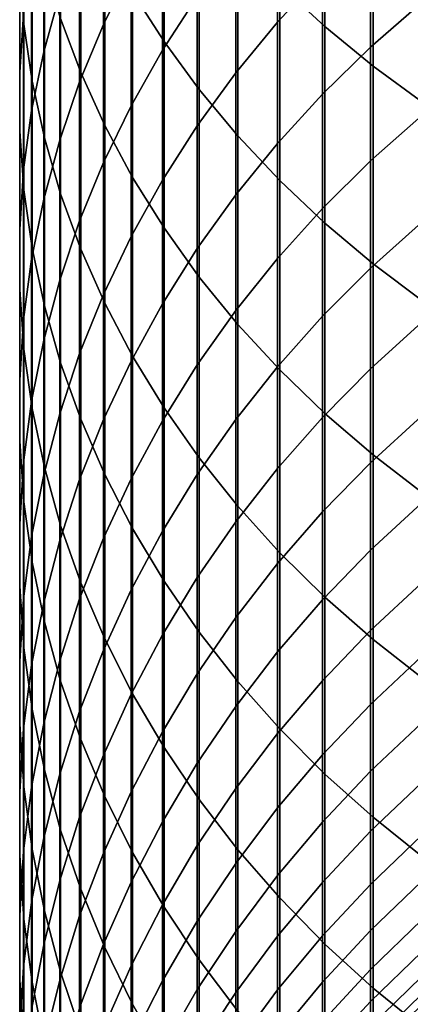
# Model space of a CAD drawing. Header units: metres. Extents: x -28 to 70, y -212 to 27.
# Tile 8 of 220: x -11.95 to -8.19, y -191.16 to -181.7. Entities that reach past the tile are written whole.
import ezdxf

# ---------------------------------------------------------------- set-up
doc = ezdxf.new("R2010")
doc.units = ezdxf.units.M
doc.layers.add('solid_10_261_012_XXX', color=7, linetype='CONTINUOUS')

msp = doc.modelspace()

# ---------------------------------------------------------------- linework, layer by layer
at = {"layer": 'solid_10_261_012_XXX'}
for points in [[(-9.447371, -179.424866, 349.471985), (-9.447371, -181.366592, 347.275574), (-9.013752, -181.766846, 347.619781), (-9.013752, -179.815567, 349.826996)], [(-11.944586, -179.551086, 338.485687), (-11.944586, -181.192673, 336.289917), (-11.904513, -181.744415, 336.690796), (-11.904513, -180.091675, 338.901459)], [(-10.860441, -179.59816, 345.7547), (-10.860441, -181.438293, 343.554962), (-10.557803, -181.913406, 343.941498), (-10.557803, -180.062531, 346.154083)], [(-10.875484, -179.831253, 328.88501), (-10.875484, -181.21051, 326.685211), (-11.14072, -181.748428, 327.012329), (-11.14072, -180.360046, 329.226715)], [(-9.013752, -179.815567, 349.826996), (-9.013752, -181.766846, 347.619781), (-8.550674, -182.147675, 347.947296), (-8.550674, -180.187302, 350.164795)], [(-11.561213, -179.983444, 332.137146), (-11.561213, -181.451462, 329.931976), (-11.715095, -182.010513, 330.293213), (-11.715095, -180.532425, 332.51355)], [(-11.552008, -179.943542, 342.338898), (-11.552008, -181.690231, 340.130981), (-11.358356, -182.209549, 340.530396), (-11.358356, -180.451752, 342.75235)], [(-11.907613, -180.088135, 335.487427), (-11.907613, -181.647629, 333.278137), (-11.945621, -182.21022, 333.663849), (-11.945621, -180.639984, 335.888367)], [(-11.904513, -180.091675, 338.901459), (-11.904513, -181.744415, 336.690796), (-11.825533, -182.293411, 337.089661), (-11.825533, -180.629562, 339.315186)], [(-10.557803, -180.062531, 346.154083), (-10.557803, -181.913406, 343.941498), (-10.22066, -182.374313, 344.316467), (-10.22066, -180.513046, 346.541504)], [(-9.037462, -180.040665, 323.026855), (-9.037462, -181.259827, 320.823517), (-9.469481, -181.726349, 321.073395), (-9.469481, -180.500198, 323.289398)], [(-10.239358, -180.177856, 326.05722), (-10.239358, -181.479736, 323.848999), (-10.574701, -181.996552, 324.144257), (-10.574701, -180.686401, 326.366486)], [(-8.550674, -180.187302, 350.164795), (-8.550674, -182.147675, 347.947296), (-8.059649, -182.507797, 348.257019), (-8.059649, -180.538849, 350.484222)], [(-11.14072, -180.360046, 329.226715), (-11.14072, -181.748428, 327.012329), (-11.369547, -182.298431, 327.346771), (-11.369547, -180.900711, 329.57608)], [(-8.086323, -180.395798, 320.360718), (-8.086323, -181.541992, 318.148682), (-8.575907, -181.968002, 318.362091), (-8.575907, -180.815826, 320.585693)], [(-11.358356, -180.451752, 342.75235), (-11.358356, -182.209549, 340.530396), (-11.127584, -182.719238, 340.922424), (-11.127584, -180.950546, 343.158142)], [(-9.469481, -180.500198, 323.289398), (-9.469481, -181.726349, 321.073395), (-9.870549, -182.213867, 321.334503), (-9.870549, -180.980408, 323.563721)], [(-11.715095, -180.532425, 332.51355), (-11.715095, -182.010513, 330.293213), (-11.830687, -182.57605, 330.65863), (-11.830687, -181.087753, 332.894287)], [(-10.22066, -180.513046, 346.541504), (-10.22066, -182.374313, 344.316467), (-9.850112, -182.819534, 344.67868), (-9.850112, -180.948196, 346.915741)], [(-11.945621, -180.639984, 335.888367), (-11.945621, -182.21022, 333.663849), (-11.944586, -182.773682, 334.050171), (-11.944586, -181.192673, 336.289917)], [(-11.825533, -180.629562, 339.315186), (-11.825533, -182.293411, 337.089661), (-11.707903, -182.83786, 337.485229), (-11.707903, -181.162994, 339.725464)], [(-10.574701, -180.686401, 326.366486), (-10.574701, -181.996552, 324.144257), (-10.875484, -182.529144, 324.448517), (-10.875484, -181.21051, 326.685211)], [(-8.575907, -180.815826, 320.585693), (-8.575907, -181.968002, 318.362091), (-9.037462, -182.418335, 318.587677), (-9.037462, -181.259827, 320.823517)], [(-11.369547, -180.900711, 329.57608), (-11.369547, -182.298431, 327.346771), (-11.561213, -182.858704, 327.6875), (-11.561213, -181.451462, 329.931976)], [(-11.127584, -180.950546, 343.158142), (-11.127584, -182.719238, 340.922424), (-10.860441, -183.217651, 341.305786), (-10.860441, -181.438293, 343.554962)], [(-9.870549, -180.980408, 323.563721), (-9.870549, -182.213867, 321.334503), (-10.239358, -182.72081, 321.606018), (-10.239358, -181.479736, 323.848999)], [(-9.850112, -180.948196, 346.915741), (-9.850112, -182.819534, 344.67868), (-9.447371, -183.247604, 345.026947), (-9.447371, -181.366592, 347.275574)], [(-11.830687, -181.087753, 332.894287), (-11.830687, -182.57605, 330.65863), (-11.907613, -183.146194, 331.027069), (-11.907613, -181.647629, 333.278137)], [(-11.707903, -181.162994, 339.725464), (-11.707903, -182.83786, 337.485229), (-11.552008, -183.375977, 337.87619), (-11.552008, -181.690231, 340.130981)], [(-11.944586, -181.192673, 336.289917), (-11.944586, -182.773682, 334.050171), (-11.904513, -183.336166, 334.435822), (-11.904513, -181.744415, 336.690796)], [(-10.875484, -181.21051, 326.685211), (-10.875484, -182.529144, 324.448517), (-11.14072, -183.075806, 324.760834), (-11.14072, -181.748428, 327.012329)], [(-9.037462, -181.259827, 320.823517), (-9.037462, -182.418335, 318.587677), (-9.469481, -182.89151, 318.824707), (-9.469481, -181.726349, 321.073395)], [(-11.561213, -181.451462, 329.931976), (-11.561213, -182.858704, 327.6875), (-11.715095, -183.427414, 328.033325), (-11.715095, -182.010513, 330.293213)], [(-10.860441, -181.438293, 343.554962), (-10.860441, -183.217651, 341.305786), (-10.557803, -183.70314, 341.679169), (-10.557803, -181.913406, 343.941498)], [(-9.447371, -181.366592, 347.275574), (-9.447371, -183.247604, 345.026947), (-9.013752, -183.65712, 345.360107), (-9.013752, -181.766846, 347.619781)], [(-10.239358, -181.479736, 323.848999), (-10.239358, -182.72081, 321.606018), (-10.574701, -183.245499, 321.887054), (-10.574701, -181.996552, 324.144257)], [(-8.086323, -181.541992, 318.148682), (-8.086323, -182.62735, 315.906128), (-8.575907, -183.059021, 316.107819), (-8.575907, -181.968002, 318.362091)], [(-11.907613, -181.647629, 333.278137), (-11.907613, -183.146194, 331.027069), (-11.945621, -183.719116, 331.397278), (-11.945621, -182.21022, 333.663849)], [(-11.552008, -181.690231, 340.130981), (-11.552008, -183.375977, 337.87619), (-11.358356, -183.906006, 338.261292), (-11.358356, -182.209549, 340.530396)], [(-9.469481, -181.726349, 321.073395), (-9.469481, -182.89151, 318.824707), (-9.870549, -183.385986, 319.072418), (-9.870549, -182.213867, 321.334503)], [(-11.904513, -181.744415, 336.690796), (-11.904513, -183.336166, 334.435822), (-11.825533, -183.895844, 334.819519), (-11.825533, -182.293411, 337.089661)], [(-11.14072, -181.748428, 327.012329), (-11.14072, -183.075806, 324.760834), (-11.369547, -183.634735, 325.080139), (-11.369547, -182.298431, 327.346771)], [(-9.013752, -181.766846, 347.619781), (-9.013752, -183.65712, 345.360107), (-8.550674, -184.046738, 345.677094), (-8.550674, -182.147675, 347.947296)], [(-10.557803, -181.913406, 343.941498), (-10.557803, -183.70314, 341.679169), (-10.22066, -184.174118, 342.041443), (-10.22066, -182.374313, 344.316467)], [(-11.715095, -182.010513, 330.293213), (-11.715095, -183.427414, 328.033325), (-11.830687, -184.002716, 328.383179), (-11.830687, -182.57605, 330.65863)], [(-10.574701, -181.996552, 324.144257), (-10.574701, -183.245499, 321.887054), (-10.875484, -183.786209, 322.176666), (-10.875484, -182.529144, 324.448517)], [(-8.575907, -181.968002, 318.362091), (-8.575907, -183.059021, 316.107819), (-9.037462, -183.51535, 316.321045), (-9.037462, -182.418335, 318.587677)], [(-11.945621, -182.21022, 333.663849), (-11.945621, -183.719116, 331.397278), (-11.944586, -184.292908, 331.768036), (-11.944586, -182.773682, 334.050171)], [(-11.358356, -182.209549, 340.530396), (-11.358356, -183.906006, 338.261292), (-11.127584, -184.426208, 338.639221), (-11.127584, -182.719238, 340.922424)], [(-8.550674, -182.147675, 347.947296), (-8.550674, -184.046738, 345.677094), (-8.059649, -184.415192, 345.976868), (-8.059649, -182.507797, 348.257019)], [(-11.825533, -182.293411, 337.089661), (-11.825533, -183.895844, 334.819519), (-11.707903, -184.450897, 335.200073), (-11.707903, -182.83786, 337.485229)], [(-11.369547, -182.298431, 327.346771), (-11.369547, -183.634735, 325.080139), (-11.561213, -184.204117, 325.405426), (-11.561213, -182.858704, 327.6875)], [(-9.870549, -182.213867, 321.334503), (-9.870549, -183.385986, 319.072418), (-10.239358, -183.900146, 319.329987), (-10.239358, -182.72081, 321.606018)], [(-10.22066, -182.374313, 344.316467), (-10.22066, -184.174118, 342.041443), (-9.850112, -184.629074, 342.391357), (-9.850112, -182.819534, 344.67868)], [(-9.037462, -182.418335, 318.587677), (-9.037462, -183.51535, 316.321045), (-9.469481, -183.994827, 316.545044), (-9.469481, -182.89151, 318.824707)], [(-11.830687, -182.57605, 330.65863), (-11.830687, -184.002716, 328.383179), (-11.907613, -184.582718, 328.735901), (-11.907613, -183.146194, 331.027069)], [(-10.875484, -182.529144, 324.448517), (-10.875484, -183.786209, 322.176666), (-11.14072, -184.341202, 322.473938), (-11.14072, -183.075806, 324.760834)], [(-8.086323, -182.62735, 315.906128), (-8.086323, -183.651031, 313.634766), (-8.575907, -184.088058, 313.824585), (-8.575907, -183.059021, 316.107819)], [(-11.944586, -182.773682, 334.050171), (-11.944586, -184.292908, 331.768036), (-11.904513, -184.865723, 332.138184), (-11.904513, -183.336166, 334.435822)], [(-11.127584, -182.719238, 340.922424), (-11.127584, -184.426208, 338.639221), (-10.860441, -184.934906, 339.00882), (-10.860441, -183.217651, 341.305786)], [(-10.239358, -182.72081, 321.606018), (-10.239358, -183.900146, 319.329987), (-10.574701, -184.432312, 319.596588), (-10.574701, -183.245499, 321.887054)], [(-11.561213, -182.858704, 327.6875), (-11.561213, -184.204117, 325.405426), (-11.715095, -184.782059, 325.735596), (-11.715095, -183.427414, 328.033325)], [(-11.707903, -182.83786, 337.485229), (-11.707903, -184.450897, 335.200073), (-11.552008, -184.999496, 335.576202), (-11.552008, -183.375977, 337.87619)], [(-9.850112, -182.819534, 344.67868), (-9.850112, -184.629074, 342.391357), (-9.447371, -185.066483, 342.727783), (-9.447371, -183.247604, 345.026947)], [(-9.469481, -182.89151, 318.824707), (-9.469481, -183.994827, 316.545044), (-9.870549, -184.49588, 316.779175), (-9.870549, -183.385986, 319.072418)], [(-8.575907, -183.059021, 316.107819), (-8.575907, -184.088058, 313.824585), (-9.037462, -184.550034, 314.025269), (-9.037462, -183.51535, 316.321045)], [(-11.907613, -183.146194, 331.027069), (-11.907613, -184.582718, 328.735901), (-11.945621, -185.165527, 329.090302), (-11.945621, -183.719116, 331.397278)], [(-11.14072, -183.075806, 324.760834), (-11.14072, -184.341202, 322.473938), (-11.369547, -184.908646, 322.777863), (-11.369547, -183.634735, 325.080139)], [(-10.574701, -183.245499, 321.887054), (-10.574701, -184.432312, 319.596588), (-10.875484, -184.980743, 319.871307), (-10.875484, -183.786209, 322.176666)], [(-10.860441, -183.217651, 341.305786), (-10.860441, -184.934906, 339.00882), (-10.557803, -185.430405, 339.368835), (-10.557803, -183.70314, 341.679169)], [(-9.447371, -183.247604, 345.026947), (-9.447371, -185.066483, 342.727783), (-9.013752, -185.484955, 343.049652), (-9.013752, -183.65712, 345.360107)], [(-11.904513, -183.336166, 334.435822), (-11.904513, -184.865723, 332.138184), (-11.825533, -185.435684, 332.50647), (-11.825533, -183.895844, 334.819519)], [(-11.715095, -183.427414, 328.033325), (-11.715095, -184.782059, 325.735596), (-11.830687, -185.366699, 326.069611), (-11.830687, -184.002716, 328.383179)], [(-11.552008, -183.375977, 337.87619), (-11.552008, -184.999496, 335.576202), (-11.358356, -185.539841, 335.946655), (-11.358356, -183.906006, 338.261292)], [(-9.870549, -183.385986, 319.072418), (-9.870549, -184.49588, 316.779175), (-10.239358, -185.016891, 317.022583), (-10.239358, -183.900146, 319.329987)], [(-9.037462, -183.51535, 316.321045), (-9.037462, -184.550034, 314.025269), (-9.469481, -185.035461, 314.236115), (-9.469481, -183.994827, 316.545044)], [(-11.945621, -183.719116, 331.397278), (-11.945621, -185.165527, 329.090302), (-11.944586, -185.749252, 329.445282), (-11.944586, -184.292908, 331.768036)], [(-11.369547, -183.634735, 325.080139), (-11.369547, -184.908646, 322.777863), (-11.561213, -185.486679, 323.087463), (-11.561213, -184.204117, 325.405426)], [(-10.557803, -183.70314, 341.679169), (-10.557803, -185.430405, 339.368835), (-10.22066, -185.911118, 339.718079), (-10.22066, -184.174118, 342.041443)], [(-9.013752, -183.65712, 345.360107), (-9.013752, -185.484955, 343.049652), (-8.550674, -185.883087, 343.355865), (-8.550674, -184.046738, 345.677094)], [(-8.086323, -183.651031, 313.634766), (-8.086323, -184.612289, 311.336304), (-8.575907, -185.054352, 311.51413), (-8.575907, -184.088058, 313.824585)], [(-10.875484, -183.786209, 322.176666), (-10.875484, -184.980743, 319.871307), (-11.14072, -185.54364, 320.15332), (-11.14072, -184.341202, 322.473938)], [(-11.825533, -183.895844, 334.819519), (-11.825533, -185.435684, 332.50647), (-11.707903, -186.000916, 332.871704), (-11.707903, -184.450897, 335.200073)], [(-11.358356, -183.906006, 338.261292), (-11.358356, -185.539841, 335.946655), (-11.127584, -186.070175, 336.310272), (-11.127584, -184.426208, 338.639221)], [(-10.239358, -183.900146, 319.329987), (-10.239358, -185.016891, 317.022583), (-10.574701, -185.556137, 317.274536), (-10.574701, -184.432312, 319.596588)], [(-11.830687, -184.002716, 328.383179), (-11.830687, -185.366699, 326.069611), (-11.907613, -185.956116, 326.406342), (-11.907613, -184.582718, 328.735901)], [(-9.469481, -183.994827, 316.545044), (-9.469481, -185.035461, 314.236115), (-9.870549, -185.542725, 314.456451), (-9.870549, -184.49588, 316.779175)], [(-8.575907, -184.088058, 313.824585), (-8.575907, -185.054352, 311.51413), (-9.037462, -185.521637, 311.702087), (-9.037462, -184.550034, 314.025269)], [(-8.550674, -184.046738, 345.677094), (-8.550674, -185.883087, 343.355865), (-8.059649, -186.259598, 343.645447), (-8.059649, -184.415192, 345.976868)], [(-10.22066, -184.174118, 342.041443), (-10.22066, -185.911118, 339.718079), (-9.850112, -186.375458, 340.05545), (-9.850112, -184.629074, 342.391357)], [(-11.561213, -184.204117, 325.405426), (-11.561213, -185.486679, 323.087463), (-11.715095, -186.073441, 323.401733), (-11.715095, -184.782059, 325.735596)], [(-11.944586, -184.292908, 331.768036), (-11.944586, -185.749252, 329.445282), (-11.904513, -186.331955, 329.799622), (-11.904513, -184.865723, 332.138184)], [(-11.14072, -184.341202, 322.473938), (-11.14072, -185.54364, 320.15332), (-11.369547, -186.119171, 320.44162), (-11.369547, -184.908646, 322.777863)], [(-11.707903, -184.450897, 335.200073), (-11.707903, -186.000916, 332.871704), (-11.552008, -186.55957, 333.232697), (-11.552008, -184.999496, 335.576202)], [(-11.127584, -184.426208, 338.639221), (-11.127584, -186.070175, 336.310272), (-10.860441, -186.588776, 336.665802), (-10.860441, -184.934906, 339.00882)], [(-10.574701, -184.432312, 319.596588), (-10.574701, -185.556137, 317.274536), (-10.875484, -186.111862, 317.53421), (-10.875484, -184.980743, 319.871307)], [(-9.870549, -184.49588, 316.779175), (-9.870549, -185.542725, 314.456451), (-10.239358, -186.070175, 314.685547), (-10.239358, -185.016891, 317.022583)], [(-9.037462, -184.550034, 314.025269), (-9.037462, -185.521637, 311.702087), (-9.469481, -186.012634, 311.899597), (-9.469481, -185.035461, 314.236115)], [(-11.907613, -184.582718, 328.735901), (-11.907613, -185.956116, 326.406342), (-11.945621, -186.548401, 326.74469), (-11.945621, -185.165527, 329.090302)], [(-9.850112, -184.629074, 342.391357), (-9.850112, -186.375458, 340.05545), (-9.447371, -186.821899, 340.379791), (-9.447371, -185.066483, 342.727783)], [(-8.086323, -184.612289, 311.336304), (-8.086323, -185.510422, 309.012421), (-8.575907, -185.957169, 309.178101), (-8.575907, -185.054352, 311.51413)], [(-11.715095, -184.782059, 325.735596), (-11.715095, -186.073441, 323.401733), (-11.830687, -186.666977, 323.719635), (-11.830687, -185.366699, 326.069611)], [(-11.904513, -184.865723, 332.138184), (-11.904513, -186.331955, 329.799622), (-11.825533, -186.911758, 330.152222), (-11.825533, -185.435684, 332.50647)], [(-11.369547, -184.908646, 322.777863), (-11.369547, -186.119171, 320.44162), (-11.561213, -186.70546, 320.735321), (-11.561213, -185.486679, 323.087463)], [(-10.860441, -184.934906, 339.00882), (-10.860441, -186.588776, 336.665802), (-10.557803, -187.093933, 337.012146), (-10.557803, -185.430405, 339.368835)], [(-11.552008, -184.999496, 335.576202), (-11.552008, -186.55957, 333.232697), (-11.358356, -187.109848, 333.588257), (-11.358356, -185.539841, 335.946655)], [(-10.875484, -184.980743, 319.871307), (-10.875484, -186.111862, 317.53421), (-11.14072, -186.682251, 317.80072), (-11.14072, -185.54364, 320.15332)], [(-10.239358, -185.016891, 317.022583), (-10.239358, -186.070175, 314.685547), (-10.574701, -186.616104, 314.922699), (-10.574701, -185.556137, 317.274536)], [(-9.469481, -185.035461, 314.236115), (-9.469481, -186.012634, 311.899597), (-9.870549, -186.525726, 312.105988), (-9.870549, -185.542725, 314.456451)], [(-9.447371, -185.066483, 342.727783), (-9.447371, -186.821899, 340.379791), (-9.013752, -187.248993, 340.690094), (-9.013752, -185.484955, 343.049652)], [(-8.575907, -185.054352, 311.51413), (-8.575907, -185.957169, 309.178101), (-9.037462, -186.429413, 309.353241), (-9.037462, -185.521637, 311.702087)], [(-11.945621, -185.165527, 329.090302), (-11.945621, -186.548401, 326.74469), (-11.944586, -187.141586, 327.083588), (-11.944586, -185.749252, 329.445282)], [(-11.830687, -185.366699, 326.069611), (-11.830687, -186.666977, 323.719635), (-11.907613, -187.265381, 324.040131), (-11.907613, -185.956116, 326.406342)], [(-11.825533, -185.435684, 332.50647), (-11.825533, -186.911758, 330.152222), (-11.707903, -187.486755, 330.501862), (-11.707903, -186.000916, 332.871704)], [(-11.561213, -185.486679, 323.087463), (-11.561213, -186.70546, 320.735321), (-11.715095, -187.300583, 321.033447), (-11.715095, -186.073441, 323.401733)], [(-10.557803, -185.430405, 339.368835), (-10.557803, -187.093933, 337.012146), (-10.22066, -187.584, 337.348145), (-10.22066, -185.911118, 339.718079)], [(-9.013752, -185.484955, 343.049652), (-9.013752, -187.248993, 340.690094), (-8.550674, -187.65535, 340.985321), (-8.550674, -185.883087, 343.355865)], [(-8.086323, -185.510422, 309.012421), (-8.086323, -186.344742, 306.664917), (-8.575907, -186.795837, 306.818329), (-8.575907, -185.957169, 309.178101)], [(-11.14072, -185.54364, 320.15332), (-11.14072, -186.682251, 317.80072), (-11.369547, -187.265457, 318.073181), (-11.369547, -186.119171, 320.44162)], [(-11.358356, -185.539841, 335.946655), (-11.358356, -187.109848, 333.588257), (-11.127584, -187.649918, 333.937256), (-11.127584, -186.070175, 336.310272)], [(-10.574701, -185.556137, 317.274536), (-10.574701, -186.616104, 314.922699), (-10.875484, -187.178726, 315.167053), (-10.875484, -186.111862, 317.53421)], [(-9.870549, -185.542725, 314.456451), (-9.870549, -186.525726, 312.105988), (-10.239358, -187.05925, 312.320618), (-10.239358, -186.070175, 314.685547)], [(-9.037462, -185.521637, 311.702087), (-9.037462, -186.429413, 309.353241), (-9.469481, -186.925613, 309.537262), (-9.469481, -186.012634, 311.899597)], [(-11.944586, -185.749252, 329.445282), (-11.944586, -187.141586, 327.083588), (-11.904513, -187.733765, 327.421906), (-11.904513, -186.331955, 329.799622)], [(-8.550674, -185.883087, 343.355865), (-8.550674, -187.65535, 340.985321), (-8.059649, -188.039627, 341.264526), (-8.059649, -186.259598, 343.645447)], [(-11.907613, -185.956116, 326.406342), (-11.907613, -187.265381, 324.040131), (-11.945621, -187.866669, 324.362213), (-11.945621, -186.548401, 326.74469)], [(-10.22066, -185.911118, 339.718079), (-10.22066, -187.584, 337.348145), (-9.850112, -188.057373, 337.672699), (-9.850112, -186.375458, 340.05545)], [(-8.575907, -185.957169, 309.178101), (-8.575907, -186.795837, 306.818329), (-9.037462, -187.27269, 306.980499), (-9.037462, -186.429413, 309.353241)], [(-11.715095, -186.073441, 323.401733), (-11.715095, -187.300583, 321.033447), (-11.830687, -187.902588, 321.335022), (-11.830687, -186.666977, 323.719635)], [(-11.707903, -186.000916, 332.871704), (-11.707903, -187.486755, 330.501862), (-11.552008, -188.055069, 330.847473), (-11.552008, -186.55957, 333.232697)], [(-11.127584, -186.070175, 336.310272), (-11.127584, -187.649918, 333.937256), (-10.860441, -188.178024, 334.278503), (-10.860441, -186.588776, 336.665802)], [(-10.239358, -186.070175, 314.685547), (-10.239358, -187.05925, 312.320618), (-10.574701, -187.61145, 312.542755), (-10.574701, -186.616104, 314.922699)], [(-9.469481, -186.012634, 311.899597), (-9.469481, -186.925613, 309.537262), (-9.870549, -187.444168, 309.729584), (-9.870549, -186.525726, 312.105988)], [(-11.369547, -186.119171, 320.44162), (-11.369547, -187.265457, 318.073181), (-11.561213, -187.859543, 318.350769), (-11.561213, -186.70546, 320.735321)], [(-10.875484, -186.111862, 317.53421), (-10.875484, -187.178726, 315.167053), (-11.14072, -187.75618, 315.417877), (-11.14072, -186.682251, 317.80072)], [(-11.904513, -186.331955, 329.799622), (-11.904513, -187.733765, 327.421906), (-11.825533, -188.322983, 327.758514), (-11.825533, -186.911758, 330.152222)], [(-8.086323, -186.344742, 306.664917), (-8.086323, -187.114609, 304.295471), (-8.575907, -187.569748, 304.436493), (-8.575907, -186.795837, 306.818329)], [(-9.850112, -186.375458, 340.05545), (-9.850112, -188.057373, 337.672699), (-9.447371, -188.512512, 337.984741), (-9.447371, -186.821899, 340.379791)], [(-9.037462, -186.429413, 309.353241), (-9.037462, -187.27269, 306.980499), (-9.469481, -187.773743, 307.150879), (-9.469481, -186.925613, 309.537262)], [(-11.945621, -186.548401, 326.74469), (-11.945621, -187.866669, 324.362213), (-11.944586, -188.468903, 324.684753), (-11.944586, -187.141586, 327.083588)], [(-11.552008, -186.55957, 333.232697), (-11.552008, -188.055069, 330.847473), (-11.358356, -188.614838, 331.187866), (-11.358356, -187.109848, 333.588257)], [(-9.870549, -186.525726, 312.105988), (-9.870549, -187.444168, 309.729584), (-10.239358, -187.983337, 309.929535), (-10.239358, -187.05925, 312.320618)], [(-10.574701, -186.616104, 314.922699), (-10.574701, -187.61145, 312.542755), (-10.875484, -188.180527, 312.771667), (-10.875484, -187.178726, 315.167053)], [(-10.860441, -186.588776, 336.665802), (-10.860441, -188.178024, 334.278503), (-10.557803, -188.692459, 334.610931), (-10.557803, -187.093933, 337.012146)], [(-11.830687, -186.666977, 323.719635), (-11.830687, -187.902588, 321.335022), (-11.907613, -188.509521, 321.639069), (-11.907613, -187.265381, 324.040131)], [(-11.561213, -186.70546, 320.735321), (-11.561213, -187.859543, 318.350769), (-11.715095, -188.46257, 318.632538), (-11.715095, -187.300583, 321.033447)], [(-11.14072, -186.682251, 317.80072), (-11.14072, -187.75618, 315.417877), (-11.369547, -188.346603, 315.674347), (-11.369547, -187.265457, 318.073181)], [(-9.447371, -186.821899, 340.379791), (-9.447371, -188.512512, 337.984741), (-9.013752, -188.947922, 338.283264), (-9.013752, -187.248993, 340.690094)], [(-8.575907, -186.795837, 306.818329), (-8.575907, -187.569748, 304.436493), (-9.037462, -188.050842, 304.585571), (-9.037462, -187.27269, 306.980499)], [(-11.825533, -186.911758, 330.152222), (-11.825533, -188.322983, 327.758514), (-11.707903, -188.907318, 328.092346), (-11.707903, -187.486755, 330.501862)], [(-9.469481, -186.925613, 309.537262), (-9.469481, -187.773743, 307.150879), (-9.870549, -188.297348, 307.328949), (-9.870549, -187.444168, 309.729584)], [(-11.358356, -187.109848, 333.588257), (-11.358356, -188.614838, 331.187866), (-11.127584, -189.164246, 331.521973), (-11.127584, -187.649918, 333.937256)], [(-10.239358, -187.05925, 312.320618), (-10.239358, -187.983337, 309.929535), (-10.574701, -188.541412, 310.136505), (-10.574701, -187.61145, 312.542755)], [(-10.557803, -187.093933, 337.012146), (-10.557803, -188.692459, 334.610931), (-10.22066, -189.191528, 334.933411), (-10.22066, -187.584, 337.348145)], [(-8.086323, -187.114609, 304.295471), (-8.086323, -187.819489, 301.905853), (-8.575907, -188.27829, 302.034424), (-8.575907, -187.569748, 304.436493)], [(-11.944586, -187.141586, 327.083588), (-11.944586, -188.468903, 324.684753), (-11.904513, -189.070099, 325.006775), (-11.904513, -187.733765, 327.421906)], [(-10.875484, -187.178726, 315.167053), (-10.875484, -188.180527, 312.771667), (-11.14072, -188.764618, 313.006622), (-11.14072, -187.75618, 315.417877)], [(-11.907613, -187.265381, 324.040131), (-11.907613, -188.509521, 321.639069), (-11.945621, -189.119385, 321.94458), (-11.945621, -187.866669, 324.362213)], [(-11.715095, -187.300583, 321.033447), (-11.715095, -188.46257, 318.632538), (-11.830687, -189.072601, 318.917542), (-11.830687, -187.902588, 321.335022)], [(-11.369547, -187.265457, 318.073181), (-11.369547, -188.346603, 315.674347), (-11.561213, -188.948044, 315.935577), (-11.561213, -187.859543, 318.350769)], [(-9.037462, -187.27269, 306.980499), (-9.037462, -188.050842, 304.585571), (-9.469481, -188.556366, 304.742218), (-9.469481, -187.773743, 307.150879)], [(-9.013752, -187.248993, 340.690094), (-9.013752, -188.947922, 338.283264), (-8.550674, -189.362183, 338.567291), (-8.550674, -187.65535, 340.985321)], [(-11.707903, -187.486755, 330.501862), (-11.707903, -188.907318, 328.092346), (-11.552008, -189.484848, 328.422302), (-11.552008, -188.055069, 330.847473)], [(-9.870549, -187.444168, 309.729584), (-9.870549, -188.297348, 307.328949), (-10.239358, -188.841782, 307.51413), (-10.239358, -187.983337, 309.929535)], [(-10.22066, -187.584, 337.348145), (-10.22066, -189.191528, 334.933411), (-9.850112, -189.673584, 335.244904), (-9.850112, -188.057373, 337.672699)], [(-8.575907, -187.569748, 304.436493), (-8.575907, -188.27829, 302.034424), (-9.037462, -188.76329, 302.170319), (-9.037462, -188.050842, 304.585571)], [(-11.127584, -187.649918, 333.937256), (-11.127584, -189.164246, 331.521973), (-10.860441, -189.701492, 331.848694), (-10.860441, -188.178024, 334.278503)], [(-10.574701, -187.61145, 312.542755), (-10.574701, -188.541412, 310.136505), (-10.875484, -189.116531, 310.349792), (-10.875484, -188.180527, 312.771667)], [(-8.550674, -187.65535, 340.985321), (-8.550674, -189.362183, 338.567291), (-8.059649, -189.753952, 338.835876), (-8.059649, -188.039627, 341.264526)], [(-11.904513, -187.733765, 327.421906), (-11.904513, -189.070099, 325.006775), (-11.825533, -189.668289, 325.327148), (-11.825533, -188.322983, 327.758514)], [(-11.14072, -187.75618, 315.417877), (-11.14072, -188.764618, 313.006622), (-11.369547, -189.361832, 313.246857), (-11.369547, -188.346603, 315.674347)], [(-9.469481, -187.773743, 307.150879), (-9.469481, -188.556366, 304.742218), (-9.870549, -189.084625, 304.905945), (-9.870549, -188.297348, 307.328949)], [(-11.945621, -187.866669, 324.362213), (-11.945621, -189.119385, 321.94458), (-11.944586, -189.730194, 322.25058), (-11.944586, -188.468903, 324.684753)], [(-11.561213, -187.859543, 318.350769), (-11.561213, -188.948044, 315.935577), (-11.715095, -189.558563, 316.200775), (-11.715095, -188.46257, 318.632538)], [(-8.086323, -187.819489, 301.905853), (-8.086323, -188.458817, 299.497925), (-8.575907, -188.920975, 299.613892), (-8.575907, -188.27829, 302.034424)], [(-11.830687, -187.902588, 321.335022), (-11.830687, -189.072601, 318.917542), (-11.907613, -189.687607, 319.204895), (-11.907613, -188.509521, 321.639069)], [(-11.552008, -188.055069, 330.847473), (-11.552008, -189.484848, 328.422302), (-11.358356, -190.053711, 328.747284), (-11.358356, -188.614838, 331.187866)], [(-10.239358, -187.983337, 309.929535), (-10.239358, -188.841782, 307.51413), (-10.574701, -189.405289, 307.70578), (-10.574701, -188.541412, 310.136505)], [(-9.850112, -188.057373, 337.672699), (-9.850112, -189.673584, 335.244904), (-9.447371, -190.137085, 335.544403), (-9.447371, -188.512512, 337.984741)], [(-9.037462, -188.050842, 304.585571), (-9.037462, -188.76329, 302.170319), (-9.469481, -189.272903, 302.31308), (-9.469481, -188.556366, 304.742218)], [(-10.875484, -188.180527, 312.771667), (-10.875484, -189.116531, 310.349792), (-11.14072, -189.706818, 310.568726), (-11.14072, -188.764618, 313.006622)], [(-10.860441, -188.178024, 334.278503), (-10.860441, -189.701492, 331.848694), (-10.557803, -190.224808, 332.166931), (-10.557803, -188.692459, 334.610931)], [(-11.825533, -188.322983, 327.758514), (-11.825533, -189.668289, 325.327148), (-11.707903, -190.26152, 325.644897), (-11.707903, -188.907318, 328.092346)], [(-11.369547, -188.346603, 315.674347), (-11.369547, -189.361832, 313.246857), (-11.561213, -189.970184, 313.491577), (-11.561213, -188.948044, 315.935577)], [(-9.870549, -188.297348, 307.328949), (-9.870549, -189.084625, 304.905945), (-10.239358, -189.633926, 305.076141), (-10.239358, -188.841782, 307.51413)], [(-8.575907, -188.27829, 302.034424), (-8.575907, -188.920975, 299.613892), (-9.037462, -189.4095, 299.736481), (-9.037462, -188.76329, 302.170319)], [(-11.907613, -188.509521, 321.639069), (-11.907613, -189.687607, 319.204895), (-11.945621, -190.305588, 319.493652), (-11.945621, -189.119385, 321.94458)], [(-11.944586, -188.468903, 324.684753), (-11.944586, -189.730194, 322.25058), (-11.904513, -190.339966, 322.55603), (-11.904513, -189.070099, 325.006775)], [(-11.715095, -188.46257, 318.632538), (-11.715095, -189.558563, 316.200775), (-11.830687, -190.176132, 316.469025), (-11.830687, -189.072601, 318.917542)], [(-10.574701, -188.541412, 310.136505), (-10.574701, -189.405289, 307.70578), (-10.875484, -189.986023, 307.903259), (-10.875484, -189.116531, 310.349792)], [(-9.447371, -188.512512, 337.984741), (-9.447371, -190.137085, 335.544403), (-9.013752, -190.58049, 335.830902), (-9.013752, -188.947922, 338.283264)], [(-8.086323, -188.458817, 299.497925), (-8.086323, -189.03215, 297.073395), (-8.575907, -189.497299, 297.176697), (-8.575907, -188.920975, 299.613892)], [(-11.358356, -188.614838, 331.187866), (-11.358356, -190.053711, 328.747284), (-11.127584, -190.612045, 329.066254), (-11.127584, -189.164246, 331.521973)], [(-9.469481, -188.556366, 304.742218), (-9.469481, -189.272903, 302.31308), (-9.870549, -189.805435, 302.462311), (-9.870549, -189.084625, 304.905945)], [(-10.557803, -188.692459, 334.610931), (-10.557803, -190.224808, 332.166931), (-10.22066, -190.732483, 332.475647), (-10.22066, -189.191528, 334.933411)], [(-11.14072, -188.764618, 313.006622), (-11.14072, -189.706818, 310.568726), (-11.369547, -190.310364, 310.792542), (-11.369547, -189.361832, 313.246857)], [(-9.037462, -188.76329, 302.170319), (-9.037462, -189.4095, 299.736481), (-9.469481, -189.922821, 299.865295), (-9.469481, -189.272903, 302.31308)], [(-11.707903, -188.907318, 328.092346), (-11.707903, -190.26152, 325.644897), (-11.552008, -190.847855, 325.958954), (-11.552008, -189.484848, 328.422302)], [(-10.239358, -188.841782, 307.51413), (-10.239358, -189.633926, 305.076141), (-10.574701, -190.202469, 305.252319), (-10.574701, -189.405289, 307.70578)], [(-8.575907, -188.920975, 299.613892), (-8.575907, -189.497299, 297.176697), (-9.037462, -189.988983, 297.285889), (-9.037462, -189.4095, 299.736481)], [(-11.561213, -188.948044, 315.935577), (-11.561213, -189.970184, 313.491577), (-11.715095, -190.587708, 313.73999), (-11.715095, -189.558563, 316.200775)], [(-9.013752, -188.947922, 338.283264), (-9.013752, -190.58049, 335.830902), (-8.550674, -191.00235, 336.103516), (-8.550674, -189.362183, 338.567291)], [(-11.830687, -189.072601, 318.917542), (-11.830687, -190.176132, 316.469025), (-11.907613, -190.798767, 316.739471), (-11.907613, -189.687607, 319.204895)], [(-11.904513, -189.070099, 325.006775), (-11.904513, -190.339966, 322.55603), (-11.825533, -190.946686, 322.859985), (-11.825533, -189.668289, 325.327148)], [(-9.870549, -189.084625, 304.905945), (-9.870549, -189.805435, 302.462311), (-10.239358, -190.359192, 302.617462), (-10.239358, -189.633926, 305.076141)], [(-8.086323, -189.03215, 297.073395), (-8.086323, -189.539032, 294.634125), (-8.575907, -190.006821, 294.72467), (-8.575907, -189.497299, 297.176697)], [(-11.945621, -189.119385, 321.94458), (-11.945621, -190.305588, 319.493652), (-11.944586, -190.92453, 319.782837), (-11.944586, -189.730194, 322.25058)], [(-10.875484, -189.116531, 310.349792), (-10.875484, -189.986023, 307.903259), (-11.14072, -190.582077, 308.105988), (-11.14072, -189.706818, 310.568726)], [(-11.127584, -189.164246, 331.521973), (-11.127584, -190.612045, 329.066254), (-10.860441, -191.158005, 329.378143), (-10.860441, -189.701492, 331.848694)], [(-10.22066, -189.191528, 334.933411), (-10.22066, -190.732483, 332.475647), (-9.850112, -191.222885, 332.773865), (-9.850112, -189.673584, 335.244904)], [(-9.469481, -189.272903, 302.31308), (-9.469481, -189.922821, 299.865295), (-9.870549, -190.459244, 299.999908), (-9.870549, -189.805435, 302.462311)], [(-11.369547, -189.361832, 313.246857), (-11.369547, -190.310364, 310.792542), (-11.561213, -190.925186, 311.020569), (-11.561213, -189.970184, 313.491577)], [(-8.550674, -189.362183, 338.567291), (-8.550674, -191.00235, 336.103516), (-8.059649, -191.401306, 336.361298), (-8.059649, -189.753952, 338.835876)], [(-11.552008, -189.484848, 328.422302), (-11.552008, -190.847855, 325.958954), (-11.358356, -191.425385, 326.26828), (-11.358356, -190.053711, 328.747284)], [(-10.574701, -189.405289, 307.70578), (-10.574701, -190.202469, 305.252319), (-10.875484, -190.788376, 305.433899), (-10.875484, -189.986023, 307.903259)], [(-9.037462, -189.4095, 299.736481), (-9.037462, -189.988983, 297.285889), (-9.469481, -190.50563, 297.400635), (-9.469481, -189.922821, 299.865295)], [(-11.715095, -189.558563, 316.200775), (-11.715095, -190.587708, 313.73999), (-11.830687, -191.212387, 313.991272), (-11.830687, -190.176132, 316.469025)], [(-8.575907, -189.497299, 297.176697), (-8.575907, -190.006821, 294.72467), (-9.037462, -190.501328, 294.820404), (-9.037462, -189.988983, 297.285889)], [(-8.086323, -189.539032, 294.634125), (-8.086323, -189.979111, 292.181915), (-8.575907, -190.449203, 292.259674), (-8.575907, -190.006821, 294.72467)], [(-11.825533, -189.668289, 325.327148), (-11.825533, -190.946686, 322.859985), (-11.707903, -191.54837, 323.161377), (-11.707903, -190.26152, 325.644897)], [(-10.239358, -189.633926, 305.076141), (-10.239358, -190.359192, 302.617462), (-10.574701, -190.932312, 302.778046), (-10.574701, -190.202469, 305.252319)], [(-9.850112, -189.673584, 335.244904), (-9.850112, -191.222885, 332.773865), (-9.447371, -191.694382, 333.060577), (-9.447371, -190.137085, 335.544403)], [(-11.907613, -189.687607, 319.204895), (-11.907613, -190.798767, 316.739471), (-11.945621, -191.424408, 317.01123), (-11.945621, -190.305588, 319.493652)], [(-11.944586, -189.730194, 322.25058), (-11.944586, -190.92453, 319.782837), (-11.904513, -191.542419, 320.071533), (-11.904513, -190.339966, 322.55603)], [(-11.14072, -189.706818, 310.568726), (-11.14072, -190.582077, 308.105988), (-11.369547, -191.191513, 308.313232), (-11.369547, -190.310364, 310.792542)], [(-10.860441, -189.701492, 331.848694), (-10.860441, -191.158005, 329.378143), (-10.557803, -191.689819, 329.681976), (-10.557803, -190.224808, 332.166931)], [(-9.870549, -189.805435, 302.462311), (-9.870549, -190.459244, 299.999908), (-10.239358, -191.017014, 300.139862), (-10.239358, -190.359192, 302.617462)], [(-9.469481, -189.922821, 299.865295), (-9.469481, -190.50563, 297.400635), (-9.870549, -191.045532, 297.520538), (-9.870549, -190.459244, 299.999908)], [(-11.561213, -189.970184, 313.491577), (-11.561213, -190.925186, 311.020569), (-11.715095, -191.549255, 311.252014), (-11.715095, -190.587708, 313.73999)], [(-11.358356, -190.053711, 328.747284), (-11.358356, -191.425385, 326.26828), (-11.127584, -191.992218, 326.571869), (-11.127584, -190.612045, 329.066254)], [(-10.875484, -189.986023, 307.903259), (-10.875484, -190.788376, 305.433899), (-11.14072, -191.38974, 305.620239), (-11.14072, -190.582077, 308.105988)], [(-9.037462, -189.988983, 297.285889), (-9.037462, -190.501328, 294.820404), (-9.469481, -191.020905, 294.92099), (-9.469481, -190.50563, 297.400635)], [(-8.575907, -190.006821, 294.72467), (-8.575907, -190.449203, 292.259674), (-9.037462, -190.946121, 292.341858), (-9.037462, -190.501328, 294.820404)], [(-8.086323, -189.979111, 292.181915), (-8.086323, -190.352036, 289.718597), (-8.575907, -190.824066, 289.783478), (-8.575907, -190.449203, 292.259674)], [(-9.447371, -190.137085, 335.544403), (-9.447371, -191.694382, 333.060577), (-9.013752, -192.145447, 333.3349), (-9.013752, -190.58049, 335.830902)], [(-11.830687, -190.176132, 316.469025), (-11.830687, -191.212387, 313.991272), (-11.907613, -191.842163, 314.244598), (-11.907613, -190.798767, 316.739471)], [(-10.574701, -190.202469, 305.252319), (-10.574701, -190.932312, 302.778046), (-10.875484, -191.522964, 302.943542), (-10.875484, -190.788376, 305.433899)], [(-10.557803, -190.224808, 332.166931), (-10.557803, -191.689819, 329.681976), (-10.22066, -192.20575, 329.976715), (-10.22066, -190.732483, 332.475647)], [(-11.945621, -190.305588, 319.493652), (-11.945621, -191.424408, 317.01123), (-11.944586, -192.051025, 317.283386), (-11.944586, -190.92453, 319.782837)], [(-11.904513, -190.339966, 322.55603), (-11.904513, -191.542419, 320.071533), (-11.825533, -192.157211, 320.358795), (-11.825533, -190.946686, 322.859985)], [(-11.707903, -190.26152, 325.644897), (-11.707903, -191.54837, 323.161377), (-11.552008, -192.143066, 323.45932), (-11.552008, -190.847855, 325.958954)], [(-11.369547, -190.310364, 310.792542), (-11.369547, -191.191513, 308.313232), (-11.561213, -191.812317, 308.524384), (-11.561213, -190.925186, 311.020569)], [(-10.239358, -190.359192, 302.617462), (-10.239358, -191.017014, 300.139862), (-10.574701, -191.594315, 300.284729), (-10.574701, -190.932312, 302.778046)], [(-8.086323, -190.352036, 289.718597), (-8.086323, -190.657532, 287.246033), (-8.575907, -191.131165, 287.297974), (-8.575907, -190.824066, 289.783478)], [(-9.870549, -190.459244, 299.999908), (-9.870549, -191.045532, 297.520538), (-10.239358, -191.606918, 297.645233), (-10.239358, -191.017014, 300.139862)], [(-9.469481, -190.50563, 297.400635), (-9.469481, -191.020905, 294.92099), (-9.870549, -191.563873, 295.026123), (-9.870549, -191.045532, 297.520538)], [(-9.037462, -190.501328, 294.820404), (-9.037462, -190.946121, 292.341858), (-9.469481, -191.468262, 292.428223), (-9.469481, -191.020905, 294.92099)], [(-8.575907, -190.449203, 292.259674), (-8.575907, -190.824066, 289.783478), (-9.037462, -191.323059, 289.852051), (-9.037462, -190.946121, 292.341858)], [(-11.715095, -190.587708, 313.73999), (-11.715095, -191.549255, 311.252014), (-11.830687, -192.180573, 311.486115), (-11.830687, -191.212387, 313.991272)], [(-11.14072, -190.582077, 308.105988), (-11.14072, -191.38974, 305.620239), (-11.369547, -192.004608, 305.810791), (-11.369547, -191.191513, 308.313232)], [(-11.127584, -190.612045, 329.066254), (-11.127584, -191.992218, 326.571869), (-10.860441, -192.546494, 326.868744), (-10.860441, -191.158005, 329.378143)], [(-9.013752, -190.58049, 335.830902), (-9.013752, -192.145447, 333.3349), (-8.550674, -192.5746, 333.595856), (-8.550674, -191.00235, 336.103516)], [(-8.086323, -190.657532, 287.246033), (-8.086323, -190.89537, 284.766022), (-8.575907, -191.370255, 284.805023), (-8.575907, -191.131165, 287.297974)], [(-11.907613, -190.798767, 316.739471), (-11.907613, -191.842163, 314.244598), (-11.945621, -192.475006, 314.499176), (-11.945621, -191.424408, 317.01123)], [(-10.875484, -190.788376, 305.433899), (-10.875484, -191.522964, 302.943542), (-11.14072, -192.129196, 303.113403), (-11.14072, -191.38974, 305.620239)], [(-10.22066, -190.732483, 332.475647), (-10.22066, -192.20575, 329.976715), (-9.850112, -192.704102, 330.261444), (-9.850112, -191.222885, 332.773865)], [(-11.552008, -190.847855, 325.958954), (-11.552008, -192.143066, 323.45932), (-11.358356, -192.728836, 323.752747), (-11.358356, -191.425385, 326.26828)], [(-8.575907, -190.824066, 289.783478), (-8.575907, -191.131165, 287.297974), (-9.037462, -191.631836, 287.352905), (-9.037462, -191.323059, 289.852051)], [(-8.086323, -190.89537, 284.766022), (-8.086323, -191.065399, 282.280457), (-8.575907, -191.541153, 282.306458), (-8.575907, -191.370255, 284.805023)], [(-11.944586, -190.92453, 319.782837), (-11.944586, -192.051025, 317.283386), (-11.904513, -192.676559, 317.555115), (-11.904513, -191.542419, 320.071533)], [(-11.825533, -190.946686, 322.859985), (-11.825533, -192.157211, 320.358795), (-11.707903, -192.766907, 320.643646), (-11.707903, -191.54837, 323.161377)], [(-11.561213, -190.925186, 311.020569), (-11.561213, -191.812317, 308.524384), (-11.715095, -192.44249, 308.738678), (-11.715095, -191.549255, 311.252014)], [(-10.574701, -190.932312, 302.778046), (-10.574701, -191.594315, 300.284729), (-10.875484, -192.18927, 300.434021), (-10.875484, -191.522964, 302.943542)], [(-9.037462, -190.946121, 292.341858), (-9.037462, -191.323059, 289.852051), (-9.469481, -191.847351, 289.924133), (-9.469481, -191.468262, 292.428223)], [(-8.550674, -191.00235, 336.103516), (-8.550674, -192.5746, 333.595856), (-8.059649, -192.980438, 333.842651), (-8.059649, -191.401306, 336.361298)], [(-10.239358, -191.017014, 300.139862), (-10.239358, -191.606918, 297.645233), (-10.574701, -192.187973, 297.774292), (-10.574701, -191.594315, 300.284729)], [(-9.870549, -191.045532, 297.520538), (-9.870549, -191.563873, 295.026123), (-10.239358, -192.128464, 295.135406), (-10.239358, -191.606918, 297.645233)], [(-9.469481, -191.020905, 294.92099), (-9.469481, -191.468262, 292.428223), (-9.870549, -192.013901, 292.518463), (-9.870549, -191.563873, 295.026123)], [(-8.086323, -191.065399, 282.280457), (-8.086323, -191.16745, 279.791138), (-8.575907, -191.643753, 279.804169), (-8.575907, -191.541153, 282.306458)], [(-10.860441, -191.158005, 329.378143), (-10.860441, -192.546494, 326.868744), (-10.557803, -193.086411, 327.157928), (-10.557803, -191.689819, 329.681976)], [(-8.575907, -191.131165, 287.297974), (-8.575907, -191.370255, 284.805023), (-9.037462, -191.872238, 284.846252), (-9.037462, -191.631836, 287.352905)]]:
    msp.add_3dface(points, dxfattribs=at)

doc.saveas('drawing.dxf')
